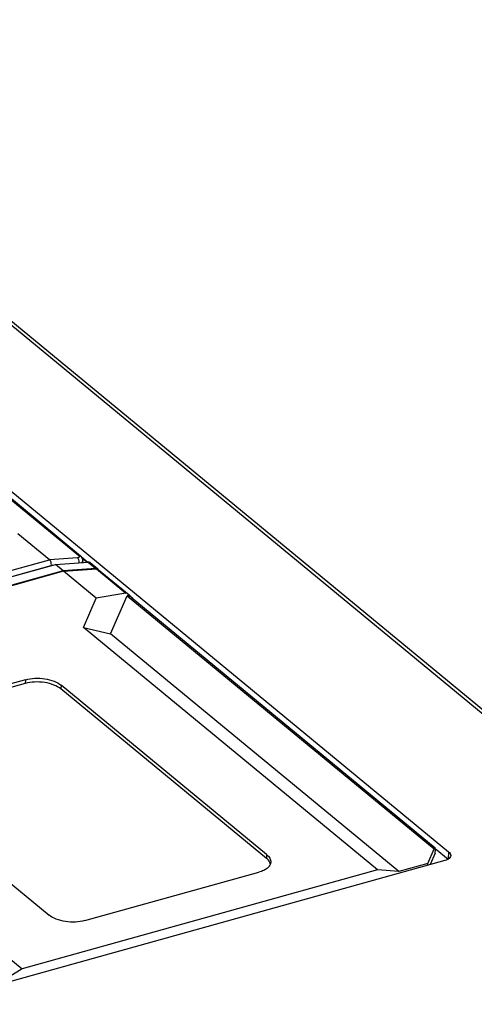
# Model space of a CAD drawing. Header units: millimetres. Extents: x 1117 to 38156, y -1945 to 7303.
# Tile 178 of 256: x 6334 to 6386, y 912 to 1026. Entities that reach past the tile are written whole.
import ezdxf

# ---------------------------------------------------------------- set-up
doc = ezdxf.new("R2010")
doc.units = ezdxf.units.MM

msp = doc.modelspace()

# ---------------------------------------------------------------- linework, layer by layer
at = {"linetype": 'Continuous'}
for p, q in [((6289.699, 1026.422), (6500.833, 852.323)), ((6290.4, 1026.311), (6501.534, 852.212)), ((6292.105, 1005.177), (6383.209, 930.054)), ((6298.721, 998.723), (6340.39, 964.364)), ((6340.601, 964.302), (6298.932, 998.662)), ((6337, 963.88), (6333.345, 966.894)), ((6287.462, 950.092), (6337, 963.88)), ((6340.243, 964.111), (6337, 963.88)), ((6337.673, 963.325), (6341.477, 963.612)), ((6340.703, 964.196), (6341.417, 963.607)), ((6341.317, 963.6), (6340.818, 964.011)), ((6340.862, 963.773), (6340.823, 964.002)), ((6340.855, 963.565), (6340.862, 963.773)), ((6341.477, 963.612), (6342.378, 962.869)), ((6287.748, 949.456), (6337.203, 963.221)), ((6288.135, 949.537), (6337.673, 963.325)), ((6338.562, 962.591), (6289.024, 948.804)), ((6338.627, 962.538), (6289.089, 948.75)), ((6337.332, 963.23), (6337.203, 963.221)), ((6338.562, 962.591), (6337.673, 963.325)), ((6342.378, 962.869), (6338.562, 962.591)), ((6338.627, 962.538), (6342.432, 962.817)), ((6342.412, 959.417), (6338.627, 962.538)), ((6341.686, 963.552), (6342.588, 962.808)), ((6342.432, 962.817), (6345.841, 960.006)), ((6342.642, 962.756), (6346.233, 959.795)), ((6340.917, 956.019), (6342.412, 959.417)), ((6345.841, 960.006), (6342.412, 959.417)), ((6344.056, 955.302), (6345.997, 959.713)), ((6345.997, 959.713), (6381.537, 930.407)), ((6346.44, 959.542), (6381.638, 930.519)), ((6340.917, 956.019), (6344.056, 955.302)), ((6374.961, 927.947), (6340.917, 956.019)), ((6377.437, 927.776), (6344.056, 955.302)), ((6334.207, 949.977), (6314.056, 944.369)), ((6334.207, 949.977), (6334.181, 949.545)), ((6334.181, 949.545), (6314.03, 943.937)), ((6338.348, 949.341), (6338.322, 948.909)), ((6362.111, 929.292), (6338.322, 948.909)), ((6362.137, 929.724), (6338.348, 949.341)), ((6299.775, 944.568), (6333.819, 916.496)), ((6313.159, 942.33), (6336.948, 922.713)), ((6362.137, 929.724), (6362.111, 929.292)), ((6380.79, 928.71), (6381.537, 930.407)), ((6381.65, 929.878), (6381.073, 928.565)), ((6381.65, 929.878), (6381.667, 930.317)), ((6381.666, 930.419), (6383.142, 929.202)), ((6383.209, 930.054), (6383.158, 929.212)), ((6382.76, 929.034), (6326.505, 913.377)), ((6380.79, 928.71), (6377.437, 927.776)), ((6380.78, 928.483), (6380.79, 928.71)), ((6374.961, 927.947), (6333.819, 916.496)), ((6341.089, 922.077), (6361.24, 927.686)), ((6377.437, 927.776), (6374.961, 927.947)), ((6333.819, 916.496), (6331.258, 914.923))]:
    msp.add_line(p, q, dxfattribs=at)
msp.add_lwpolyline([(6340.823, 964.002), (6340.69, 964.217), (6340.601, 964.302)], dxfattribs=at)
for centre, radius, start, end in [((6342.476, 962.553), 0.263, 56.57271, 66.44231), ((6342.479, 962.559), 0.256, 50.56204, 56.53307), ((6341.408, 954.449), 7.209, 42.08064, 43.63951)]:
    msp.add_arc(centre, radius, start, end, dxfattribs=at)
for centre, major_axis, ratio, start_param, end_param in [((6341.365, 963.169), (0.325, 0.38), 0.7045302, 0.0119778, 0.6104409), ((6342.271, 962.422), (0.316, 0.387), 0.7159841, 6.14448, 6.877881), ((6381.518, 929.97), (0.111, 0.554), 0.1846524, 5.4270353, 6.9803783)]:
    msp.add_ellipse(centre, major_axis=major_axis, ratio=ratio, start_param=start_param, end_param=end_param, dxfattribs=at)
for points, knots in [([(6337.203, 963.221), (6337.221, 963.345), (6337.196, 963.584), (6337.085, 963.809), (6337, 963.88)], [0, 0, 0, 0, 0.5319703, 1, 1, 1, 1]), ([(6340.39, 964.364), (6340.419, 964.34), (6340.458, 964.3), (6340.474, 964.235), (6340.454, 964.176), (6340.367, 964.126), (6340.29, 964.114), (6340.243, 964.111)], [0, 0, 0, 0, 0.2639113, 0.3615528, 0.4521489, 0.6747752, 1, 1, 1, 1]), ([(6340.42, 963.529), (6340.433, 963.641), (6340.415, 963.852), (6340.316, 964.05), (6340.243, 964.111)], [0, 0, 0, 0, 0.5428689, 1, 1, 1, 1]), ([(6340.862, 963.773), (6340.86, 963.729), (6340.822, 963.634), (6340.743, 963.575), (6340.698, 963.549)], [0, 0, 0, 0, 0.4503853, 1, 1, 1, 1]), ([(6346.233, 959.795), (6346.175, 959.843), (6346.083, 959.914), (6345.953, 959.987), (6345.876, 960.012), (6345.841, 960.006)], [0, 0, 0, 0, 0.4989723, 0.7602479, 1, 1, 1, 1]), ([(6345.997, 959.713), (6346.003, 959.728), (6346.032, 959.759), (6346.074, 959.756), (6346.096, 959.751)], [0, 0, 0, 0, 0.4100199, 1, 1, 1, 1]), ([(6346.203, 959.709), (6346.225, 959.697), (6346.308, 959.647), (6346.385, 959.588), (6346.44, 959.542)], [0, 0, 0, 0, 0.2575588, 1, 1, 1, 1]), ([(6346.625, 959.424), (6346.595, 959.456), (6346.469, 959.585), (6346.338, 959.708), (6346.233, 959.795)], [0, 0, 0, 0, 0.2437896, 1, 1, 1, 1]), ([(6334.207, 949.977), (6334.56, 950.076), (6335.317, 950.182), (6336.448, 950.12), (6337.492, 949.859), (6338.108, 949.539), (6338.348, 949.341)], [0, 0, 0, 0, 0.2551185, 0.5265465, 0.7836519, 1, 1, 1, 1]), ([(6338.322, 948.909), (6338.082, 949.107), (6337.466, 949.427), (6336.422, 949.688), (6335.291, 949.75), (6334.534, 949.644), (6334.181, 949.545)], [0, 0, 0, 0, 0.2163481, 0.4734535, 0.7448815, 1, 1, 1, 1]), ([(6362.137, 929.724), (6362.282, 929.604), (6362.526, 929.349), (6362.622, 928.998), (6362.613, 928.843)], [0, 0, 0, 0, 0.5480811, 1, 1, 1, 1]), ([(6383.446, 929.613), (6383.442, 929.535), (6383.37, 929.363), (6383.23, 929.25), (6383.149, 929.199)], [0, 0, 0, 0, 0.4508656, 1, 1, 1, 1]), ([(6383.209, 930.054), (6383.281, 929.994), (6383.403, 929.866), (6383.451, 929.691), (6383.446, 929.613)], [0, 0, 0, 0, 0.5480811, 1, 1, 1, 1]), ([(6362.613, 928.843), (6362.606, 928.72), (6362.519, 928.457), (6362.219, 928.13), (6361.779, 927.863), (6361.431, 927.739), (6361.24, 927.686)], [0, 0, 0, 0, 0.1951396, 0.4193195, 0.6872769, 1, 1, 1, 1]), ([(6362.563, 928.652), (6362.549, 928.709), (6362.456, 928.958), (6362.269, 929.162), (6362.111, 929.292)], [0, 0, 0, 0, 0.2235972, 1, 1, 1, 1]), ([(6383.149, 929.199), (6383.121, 929.182), (6382.999, 929.112), (6382.865, 929.063), (6382.76, 929.034)], [0, 0, 0, 0, 0.2301125, 1, 1, 1, 1]), ([(6341.089, 922.077), (6340.736, 921.979), (6339.979, 921.873), (6338.848, 921.934), (6337.804, 922.195), (6337.188, 922.515), (6336.948, 922.713)], [0, 0, 0, 0, 0.2551185, 0.5265465, 0.7836519, 1, 1, 1, 1])]:
    msp.add_open_spline(points, degree=3, knots=knots, dxfattribs=at)
for points in [[(6340.536, 964.342), (6340.491, 964.361), (6340.439, 964.367), (6340.39, 964.364)], [(6340.6, 964.303), (6340.581, 964.319), (6340.559, 964.332), (6340.536, 964.342)], [(6342.432, 962.817), (6342.482, 962.821), (6342.535, 962.814), (6342.581, 962.794)], [(6346.096, 959.751), (6346.134, 959.743), (6346.169, 959.727), (6346.203, 959.709)]]:
    msp.add_open_spline(points, degree=3, dxfattribs=at)

doc.saveas('drawing.dxf')
